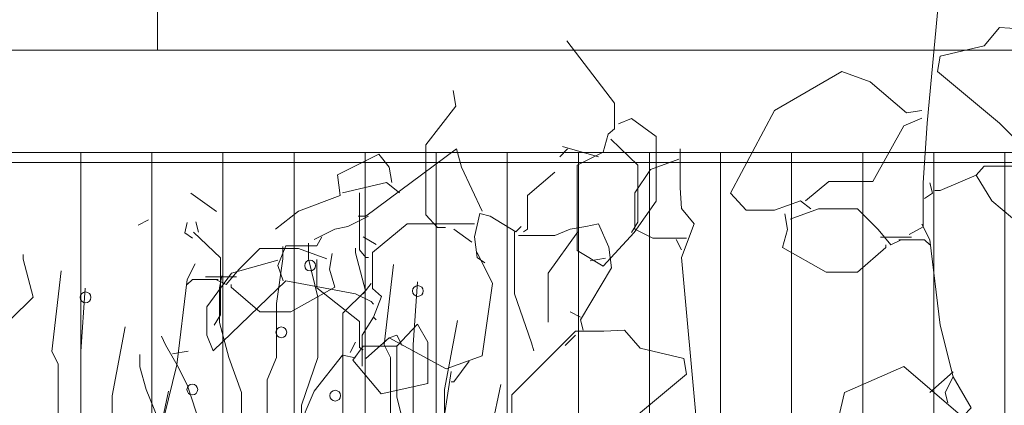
# Model space of a CAD drawing. Header units: millimetres. Extents: x 16698 to 93787, y -21104 to 39413.
# Tile 106 of 256: x 24648 to 24725, y 9804 to 9835. Entities that reach past the tile are written whole.
import ezdxf

# ---------------------------------------------------------------- set-up
doc = ezdxf.new("R2010")
doc.units = ezdxf.units.MM
for name, color, linetype, lineweight in [('_MODUS - zielen', 66, 'Continuous', 9), ('Hatch', 4, 'Continuous', 5), ('Widok', 1, 'Continuous', 15)]:
    doc.layers.add(name, color=color, linetype=linetype, lineweight=lineweight)

msp = doc.modelspace()

# ---------------------------------------------------------------- hatches: boundary and pattern name
at = {"layer": 'Hatch', "ltscale": 2, "true_color": 0xc7c7c7}
h = msp.add_hatch(dxfattribs=at)
h.set_pattern_fill('GRATE', color=9, scale=7, angle=90)
h.paths.add_polyline_path([(24866.08516, 9993.23322), (25012.58516, 9993.23322), (25012.58516, 9747.23322), (24548.33412, 9747.23322), (24548.33412, 9824.23322), (24866.08516, 9824.23322)])

# ---------------------------------------------------------------- linework, layer by layer
at = {"layer": '_MODUS - zielen', "transparency": 33554687}
for p, q in [((24668.87798, 9815.92882, -6681.00084), (24668.87798, 9816.89308, -6681.00084)), ((24670.88211, 9815.92882, -6681.00084), (24670.88211, 9817.16806, -6681.00084)), ((24674.56316, 9816.40278, -6681.00084), (24674.56316, 9816.76597, -6681.00084)), ((24648.58955, 9815.90271, -6681.00084), (24648.58955, 9816.2659, -6681.00084)), ((24649.36666, 9812.94045, -6681.00084), (24648.58955, 9815.90271, -6681.00084)), ((24668.38718, 9812.43336, -6681.00084), (24668.87798, 9815.92882, -6681.00084)), ((24671.61832, 9812.93694, -6681.00084), (24670.88211, 9815.92882, -6681.00084)), ((24675.34027, 9813.44052, -6681.00084), (24674.56316, 9816.40278, -6681.00084)), ((24676.81269, 9809.2045, -6681.00084), (24677.54277, 9815.48363, -6681.00084)), ((24650.83908, 9808.70443, -6681.00084), (24651.56917, 9814.98356, -6681.00084)), ((24663.92902, 9813.6775, -6681.00084), (24664.12774, 9814.61301, -6681.00084)), ((24653.08861, 9808.70443, -6681.00084), (24653.43675, 9813.64225, -6681.00084)), ((24663.92902, 9810.95223, -6681.00084), (24663.92902, 9813.6775, -6681.00084)), ((24679.06222, 9809.2045, -6681.00084), (24679.41036, 9814.14232, -6681.00084)), ((24647.60794, 9811.19272, -6681.00084), (24649.36666, 9812.94045, -6681.00084)), ((24671.61832, 9808.22695, -6681.00084), (24671.61832, 9812.93694, -6681.00084)), ((24673.58154, 9811.69279, -6681.00084), (24675.34027, 9813.44052, -6681.00084)), ((24668.38718, 9808.22695, -6681.00084), (24668.38718, 9812.43336, -6681.00084)), ((24673.58154, 9805.73866, -6681.00084), (24673.58154, 9811.69279, -6681.00084)), ((24655.54264, 9805.23859, -6681.00084), (24656.56352, 9810.62888, -6681.00084)), ((24664.66523, 9808.22695, -6681.00084), (24663.92902, 9810.95223, -6681.00084)), ((24681.51625, 9805.73866, -6681.00084), (24682.53712, 9811.12895, -6681.00084)), ((24659.71626, 9809.2045, -6681.00084), (24659.39387, 9809.89237, -6681.00084)), ((24660.69787, 9807.48639, -6681.00084), (24659.71626, 9809.2045, -6681.00084)), ((24677.30349, 9808.22695, -6681.00084), (24676.81269, 9809.2045, -6681.00084)), ((24679.06222, 9802.7764, -6681.00084), (24679.06222, 9809.2045, -6681.00084)), ((24651.32989, 9807.72688, -6681.00084), (24650.83908, 9808.70443, -6681.00084)), ((24653.08861, 9802.27633, -6681.00084), (24653.08861, 9808.70443, -6681.00084)), ((24657.71214, 9807.48639, -6681.00084), (24657.71214, 9808.46393, -6681.00084)), ((24665.64684, 9805.50168, -6681.00084), (24664.66523, 9808.22695, -6681.00084)), ((24667.65097, 9806.47922, -6681.00084), (24668.38718, 9808.22695, -6681.00084)), ((24670.3504, 9804.49451, -6681.00084), (24671.61832, 9808.22695, -6681.00084)), ((24677.30349, 9803.25036, -6681.00084), (24677.30349, 9808.22695, -6681.00084)), ((24651.32989, 9802.75029, -6681.00084), (24651.32989, 9807.72688, -6681.00084)), ((24658.20294, 9805.73866, -6681.00084), (24657.71214, 9807.48639, -6681.00084)), ((24661.43408, 9806.00526, -6681.00084), (24660.69787, 9807.48639, -6681.00084)), ((24662.4157, 9803.01338, -6681.00084), (24661.43408, 9806.00526, -6681.00084)), ((24667.65097, 9800.28811, -6681.00084), (24667.65097, 9806.47922, -6681.00084)), ((24684.74739, 9800.52509, -6681.00084), (24685.91056, 9806.10866, -6681.00084)), ((24655.54264, 9796.3222, -6681.00084), (24655.54264, 9805.23859, -6681.00084)), ((24659.71626, 9802.03584, -6681.00084), (24658.20294, 9805.73866, -6681.00084)), ((24658.77379, 9800.02502, -6681.00084), (24659.93695, 9805.60859, -6681.00084)), ((24665.64684, 9800.52509, -6681.00084), (24665.64684, 9805.50168, -6681.00084)), ((24673.58154, 9801.26565, -6681.00084), (24673.58154, 9805.73866, -6681.00084)), ((24681.51625, 9796.82227, -6681.00084), (24681.51625, 9805.73866, -6681.00084)), ((24670.3504, 9799.54755, -6681.00084), (24670.3504, 9804.49451, -6681.00084))]:
    msp.add_line(p, q, dxfattribs=at)
at = {"layer": '_MODUS - zielen', "transparency": 33554687, "elevation": -6681.00084}
for points in [[(24720.55773, 9848.14762), (24720.55773, 9845.11569), (24720.45727, 9843.49875), (24719.4465, 9842.286), (24720.45727, 9839.65828), (24719.24453, 9826.52019), (24718.94104, 9821.87131), (24718.94104, 9818.43518), (24717.82968, 9817.82887)], [(24733.59483, 9821.06277), (24733.69635, 9822.67985), (24733.69635, 9828.94568), (24728.74438, 9833.89777), (24726.5206, 9833.89777), (24724.90378, 9833.99876), (24723.69091, 9832.58391), (24720.25438, 9831.7755), (24720.05241, 9830.56276), (24724.90378, 9826.52019), (24726.31863, 9825.10534), (24733.19089, 9821.46711)], [(24691.07989, 9832.95881), (24694.81898, 9828.10783), (24694.81898, 9826.08654), (24694.31352, 9825.68234), (24693.90958, 9824.26749), (24691.88883, 9823.25685), (24691.88883, 9816.58682), (24693.90958, 9815.37394), (24696.33534, 9818.00166), (24698.05367, 9820.42715), (24698.05367, 9825.4801), (24696.13337, 9826.89521), (24695.12246, 9826.49075)], [(24710.14848, 9819.85003), (24709.3406, 9820.45646), (24707.31879, 9819.74904), (24705.095, 9819.74904), (24703.88318, 9821.06277), (24707.31879, 9827.53083), (24712.57423, 9830.56276), (24714.79802, 9829.75422), (24717.62771, 9827.32873), (24718.83953, 9827.53083)], [(24682.19298, 9829.08393), (24682.39495, 9827.87105), (24680.07071, 9824.83939), (24680.07071, 9819.38197), (24680.9801, 9818.37133), (24681.58601, 9818.37133)], [(24718.83953, 9826.92452), (24717.42468, 9826.31809), (24714.99999, 9821.97243), (24711.56333, 9821.97243), (24709.74454, 9820.45646)], [(24694.51655, 9825.27813), (24696.63882, 9823.25685), (24696.63882, 9818.81007), (24696.13337, 9818.00166)], [(24684.47054, 9819.66905), (24682.85373, 9823.10505), (24682.44979, 9824.52003), (24675.3745, 9819.26472), (24674.76859, 9819.26472)], [(24691.14084, 9824.52003), (24690.53387, 9823.91359)], [(24690.7369, 9824.72214), (24693.56659, 9823.91359)], [(24699.9334, 9824.52003), (24699.9334, 9821.48811), (24700.03386, 9819.87116), (24701.04463, 9818.65841), (24700.03386, 9816.03069), (24701.2466, 9802.8926), (24701.55009, 9798.24372), (24701.55009, 9794.80759), (24702.66145, 9794.20128)], [(24677.39631, 9821.89231), (24677.19434, 9823.10505), (24676.3854, 9824.1157), (24673.15177, 9822.49875), (24673.35374, 9820.8818), (24670.12011, 9819.66905), (24668.30026, 9818.25408)], [(24699.83189, 9823.71149), (24697.60916, 9822.90295), (24696.39628, 9821.0839), (24696.39628, 9818.25408), (24697.81113, 9817.54665), (24700.43872, 9817.54665)], [(24690.12993, 9822.70085), (24688.00766, 9820.8818), (24688.00766, 9818.25408), (24687.70418, 9818.05197)], [(24723.085, 9822.47762), (24724.29682, 9820.45646), (24726.72257, 9818.43518), (24730.76514, 9818.43518), (24729.95726, 9820.25436), (24726.11666, 9823.18517), (24723.69091, 9823.18517), (24723.085, 9822.47762)], [(24723.085, 9822.47762), (24720.25438, 9821.26487), (24719.85044, 9821.26487)], [(24678.00222, 9821.0839), (24676.99237, 9821.89231), (24673.55571, 9821.0839)], [(24719.4465, 9821.87131), (24719.64847, 9821.06277), (24719.04256, 9820.65857)], [(24661.68664, 9821.05266), (24663.70846, 9819.63782)], [(24674.8701, 9821.0839), (24674.8701, 9816.63713), (24675.3745, 9816.03069), (24675.57752, 9816.03069)], [(24708.53166, 9819.04162), (24710.75545, 9819.85003), (24713.78711, 9819.85003), (24715.40393, 9818.23308), (24716.41483, 9817.02033), (24717.22271, 9817.42454)], [(24658.38401, 9818.97017), (24657.57507, 9818.56597)], [(24675.57752, 9819.26472), (24673.95965, 9818.45631), (24672.9498, 9818.25408), (24671.33298, 9817.44567)], [(24684.67251, 9815.62648), (24684.0666, 9816.03069), (24683.86463, 9817.64777), (24684.26857, 9819.46682), (24685.07751, 9819.26472), (24687.09827, 9818.05197), (24687.50221, 9818.45631)], [(24708.12772, 9819.44582), (24708.32969, 9818.23308), (24707.92575, 9816.81823), (24711.36136, 9814.89793), (24713.78711, 9814.89793), (24716.00984, 9816.81823), (24716.00984, 9817.02033)], [(24661.41554, 9818.76807), (24661.21357, 9817.95953), (24661.81948, 9817.55532)], [(24662.09164, 9818.82914), (24662.29361, 9818.02073)], [(24683.86463, 9818.65841), (24681.64085, 9818.65841), (24678.60919, 9818.65841), (24675.87995, 9816.43502), (24675.87995, 9813.6052), (24676.58737, 9812.99889), (24675.98146, 9811.38181), (24676.18343, 9811.17971)], [(24682.24676, 9818.25408), (24683.66161, 9817.24356)], [(24687.30024, 9817.74875), (24690.12993, 9817.74875), (24691.34281, 9818.25408), (24692.55568, 9818.45631), (24693.56659, 9818.65841), (24694.37447, 9816.83923), (24694.57644, 9815.22228), (24692.15174, 9811.17971), (24692.35371, 9810.37117)], [(24718.83953, 9818.63728), (24719.4465, 9817.42454), (24720.25438, 9810.75451), (24721.26515, 9806.71194), (24720.65924, 9805.49919), (24720.86121, 9804.69065)], [(24661.88967, 9818.02073), (24664.01194, 9815.99945), (24664.01194, 9811.55267), (24663.50649, 9810.74427)], [(24671.93889, 9817.64777), (24671.53495, 9816.94035), (24669.1092, 9816.94035), (24668.50223, 9815.42438), (24668.90723, 9814.21164)], [(24675.17253, 9817.64777), (24676.18343, 9817.04133)], [(24686.99675, 9818.05197), (24686.99675, 9813.20099), (24688.31114, 9809.36066), (24688.51311, 9808.75422)], [(24691.94977, 9818.05197), (24689.62448, 9814.81794), (24689.62448, 9810.97761)], [(24699.62992, 9817.44567), (24700.03386, 9816.63713)], [(24718.03165, 9817.62664), (24715.6059, 9817.62664)], [(24717.02074, 9817.42454), (24719.04256, 9817.42454), (24719.4465, 9817.02033)], [(24672.33037, 9815.93838), (24670.10659, 9816.74678), (24667.07493, 9816.74678), (24665.45811, 9815.12984), (24664.4472, 9813.91709), (24663.63932, 9814.32129)], [(24668.50223, 9815.82859), (24664.86466, 9814.81794), (24662.94436, 9812.19035), (24662.94436, 9809.96696), (24663.44981, 9808.75422), (24669.1092, 9814.21164), (24674.56662, 9813.20099), (24675.77949, 9812.59456), (24675.98146, 9812.39245)], [(24672.73431, 9816.34258), (24672.53234, 9815.12984), (24672.93628, 9813.71499), (24669.50068, 9811.79469), (24667.07493, 9811.79469), (24664.8522, 9813.71499), (24664.8522, 9813.91709)], [(24671.52954, 9815.89114), (24671.52954, 9813.66775), (24674.86363, 9811.04016), (24674.86363, 9809.01888), (24675.16711, 9808.81677)], [(24684.0666, 9816.43502), (24685.27948, 9814.0094), (24684.47054, 9808.35002), (24681.64085, 9807.33937), (24677.19434, 9809.76486), (24677.80025, 9809.96696), (24678.20525, 9809.15842)], [(24694.11155, 9815.98038), (24692.89868, 9815.77815)], [(24662.02251, 9815.53404), (24661.41554, 9814.32129), (24660.60766, 9807.65126), (24659.59688, 9803.60869), (24660.20279, 9802.39595), (24660.00082, 9801.58741)], [(24663.84129, 9814.32129), (24661.81948, 9814.32129), (24661.41554, 9813.91709)], [(24662.83039, 9814.5234), (24665.25614, 9814.5234)], [(24675.77949, 9814.0094), (24675.17253, 9813.20099)], [(24675.98146, 9811.38181), (24675.07207, 9809.96696), (24675.07207, 9807.54147)], [(24692.15174, 9811.38181), (24691.34281, 9811.78615)], [(24675.16711, 9809.11986), (24677.79484, 9809.11986), (24679.41166, 9810.83793), (24680.22059, 9809.42308), (24680.22059, 9806.18918), (24676.58196, 9805.38064), (24674.35924, 9808.00823), (24675.16711, 9809.11986)], [(24677.19434, 9809.76486), (24675.3745, 9808.14791)], [(24686.8963, 9797.43518), (24686.79478, 9799.05226), (24686.79478, 9805.31809), (24691.74675, 9810.27018), (24693.97053, 9810.27018), (24695.58735, 9810.37117), (24696.80022, 9808.95632), (24700.23675, 9808.14791), (24700.43872, 9806.93517), (24695.58735, 9802.8926), (24694.1725, 9801.47775), (24687.30024, 9797.83952)], [(24691.74675, 9809.96696), (24690.93887, 9809.15842)], [(24674.56121, 9809.42308), (24674.15621, 9808.61467)], [(24677.80025, 9809.15842), (24677.80025, 9805.11599), (24678.20525, 9803.49904)], [(24661.48467, 9808.72298), (24660.2718, 9808.52075)], [(24674.56121, 9808.21033), (24673.5503, 9808.41244), (24671.32651, 9805.58274), (24670.61909, 9803.96566), (24670.61909, 9801.13597), (24670.31666, 9800.32743)], [(24683.45964, 9807.94568), (24682.24676, 9806.32873), (24682.04479, 9806.32873)], [(24711.25984, 9796.40367), (24711.25984, 9799.03113), (24712.7762, 9805.49919), (24717.42468, 9807.52048), (24721.67015, 9803.88224), (24722.68, 9803.68001), (24723.89288, 9803.0737)], [(24682.04479, 9807.13727), (24681.23691, 9801.88196), (24681.84282, 9801.07355)], [(24721.26515, 9807.11614), (24719.4465, 9805.49919)], [(24721.26515, 9806.71194), (24722.68, 9804.28645), (24722.07409, 9803.68001)]]:
    msp.add_lwpolyline(points, dxfattribs=at)
at = {"layer": '_MODUS - zielen', "transparency": 33554687}
for points in [[(24670.59274, 9815.40743, 1), (24671.43429, 9815.40743, 1)], [(24679.01825, 9813.42272, 1), (24679.8598, 9813.42272, 1)], [(24653.04465, 9812.92265, 1), (24653.8862, 9812.92265, 1)], [(24668.34321, 9810.19387, 1), (24669.18476, 9810.19387, 1)], [(24661.39012, 9805.72086, 1), (24662.23167, 9805.72086, 1)], [(24672.55597, 9805.2469, 1), (24673.39752, 9805.2469, 1)]]:
    msp.add_lwpolyline(points, format="xyb", close=True, dxfattribs=at)
at = {"layer": 'Widok', "ltscale": 2}
for points in [[(24590.08516, 9993.23322), (24659.08516, 9993.23322), (24659.08516, 9832.23322), (24590.08516, 9832.23322)], [(24659.08516, 9993.23322), (24728.08516, 9993.23322), (24728.08516, 9832.23322), (24659.08516, 9832.23322)], [(24548.33412, 9832.23322), (24867.58516, 9832.23322), (24867.58516, 9824.23322), (24548.33412, 9824.23322)]]:
    msp.add_lwpolyline(points, close=True, dxfattribs=at)

doc.saveas('drawing.dxf')
